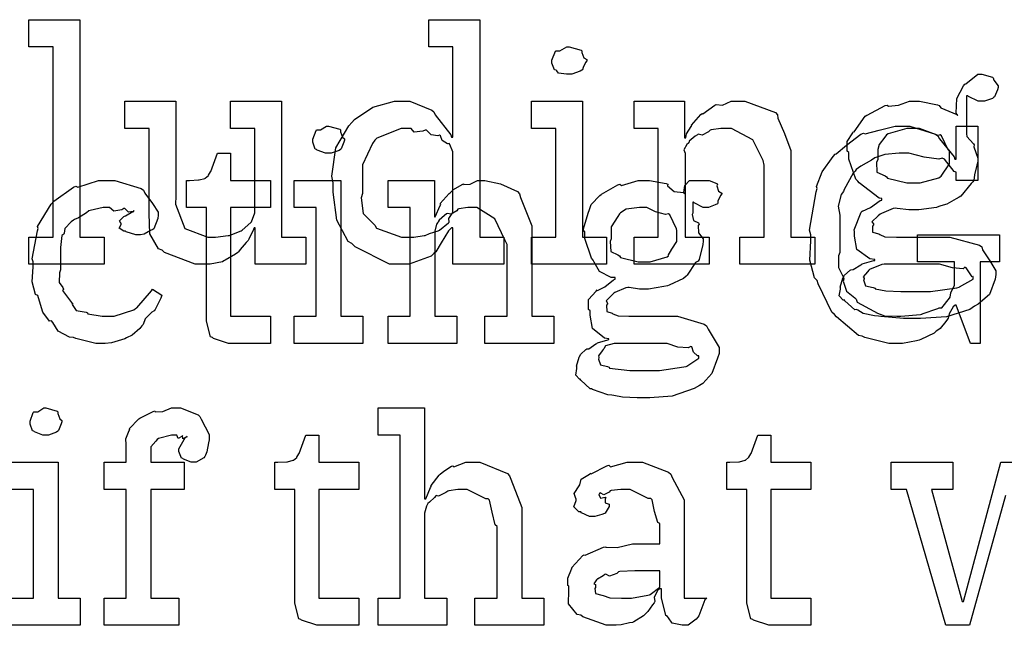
# Model space of a CAD drawing. Extents: x 0 to 8.5, y 0 to 11.
# Tile 191 of 256: x 5.368 to 5.872, y 2.059 to 2.369. Entities that reach past the tile are written whole.
import ezdxf

# ---------------------------------------------------------------- set-up
doc = ezdxf.new("R2010")
doc.units = 0
doc.layers.get('0').update_dxf_attribs({"linetype": 'CONTINUOUS'})

msp = doc.modelspace()

# ---------------------------------------------------------------- linework, layer by layer
at = {"color": 0}
for points in [[(5.37304, 2.25749), (5.38542, 2.25749), (5.38542, 2.35471), (5.37304, 2.35471), (5.37304, 2.3686), (5.39908, 2.3686), (5.39908, 2.25749), (5.41146, 2.25749), (5.41146, 2.2436), (5.37304, 2.2436), (5.37304, 2.25749)], [(5.56375, 2.2436), (5.55735, 2.2436), (5.53976, 2.2525), (5.53814, 2.25424), (5.53618, 2.25515), (5.53043, 2.26611), (5.5286, 2.28049), (5.5286, 2.28526), (5.52789, 2.28863), (5.52989, 2.30306), (5.53651, 2.31435), (5.53814, 2.31608), (5.53944, 2.31765), (5.54889, 2.32383), (5.56, 2.32693), (5.56375, 2.32693), (5.56782, 2.32693), (5.579, 2.32243), (5.58003, 2.3215), (5.58074, 2.31993), (5.58865, 2.30979), (5.58914, 2.30849), (5.58979, 2.30849), (5.58979, 2.35471), (5.57742, 2.35471), (5.57742, 2.3686), (5.60346, 2.3686), (5.60346, 2.25749), (5.61583, 2.25749), (5.61583, 2.2436), (5.58979, 2.2436), (5.58979, 2.26226), (5.58914, 2.26226), (5.58757, 2.26064), (5.58376, 2.25456), (5.58106, 2.25), (5.58003, 2.24903), (5.57867, 2.24767), (5.56743, 2.2436), (5.56375, 2.2436)], [(5.64925, 2.34082), (5.64785, 2.34082), (5.64367, 2.34131), (5.64285, 2.3425), (5.64253, 2.34278), (5.64176, 2.34293), (5.64035, 2.3464), (5.64035, 2.34754), (5.64035, 2.34799), (5.64035, 2.34799), (5.64214, 2.35243), (5.64253, 2.35275), (5.64253, 2.35275), (5.64447, 2.35275), (5.64806, 2.35471), (5.64925, 2.35471), (5.64925, 2.35471), (5.65539, 2.35308), (5.65576, 2.35275), (5.65565, 2.35189), (5.65674, 2.34907), (5.65815, 2.34825), (5.65815, 2.34799), (5.65815, 2.34754), (5.65761, 2.34679), (5.65642, 2.34412), (5.65597, 2.34299), (5.65576, 2.34278), (5.65483, 2.34229), (5.65061, 2.34082), (5.64925, 2.34082)], [(5.82428, 2.21582), (5.82004, 2.21582), (5.80849, 2.2169), (5.80735, 2.21712), (5.80533, 2.21724), (5.79943, 2.21838), (5.79676, 2.22006), (5.79606, 2.22038), (5.79519, 2.22032), (5.7901, 2.22487), (5.78976, 2.22538), (5.78928, 2.22526), (5.78717, 2.22738), (5.78782, 2.23079), (5.78782, 2.23188), (5.78765, 2.23193), (5.78907, 2.23649), (5.78933, 2.23687), (5.78933, 2.23687), (5.78993, 2.23807), (5.79281, 2.2405), (5.79324, 2.24078), (5.79324, 2.24078), (5.79432, 2.24089), (5.79833, 2.24337), (5.79889, 2.2436), (5.79904, 2.24382), (5.80485, 2.24544), (5.80539, 2.24556), (5.80539, 2.24599), (5.80296, 2.24636), (5.79617, 2.25114), (5.79497, 2.25803), (5.79497, 2.26031), (5.79492, 2.26124), (5.79839, 2.27029), (5.7991, 2.27094), (5.79921, 2.27078), (5.80317, 2.27257), (5.80811, 2.27615), (5.80908, 2.27636), (5.80908, 2.27724), (5.80772, 2.27729), (5.79747, 2.28515), (5.79671, 2.28614), (5.79574, 2.28711), (5.79215, 2.29731), (5.79215, 2.30067), (5.79135, 2.30143), (5.79129, 2.30626), (5.79411, 2.31076), (5.79454, 2.31153), (5.79492, 2.31136), (5.80051, 2.31922), (5.80126, 2.31976), (5.80143, 2.31982), (5.81071, 2.32471), (5.81168, 2.32497), (5.81239, 2.32433), (5.8176, 2.32497), (5.82308, 2.32693), (5.82493, 2.32693), (5.82829, 2.32693), (5.8374, 2.32514), (5.83838, 2.32476), (5.83914, 2.32346), (5.84728, 2.3201), (5.84793, 2.31956), (5.84694, 2.32086), (5.84728, 2.32829), (5.85081, 2.33479), (5.8514, 2.33561), (5.85189, 2.33578), (5.85801, 2.34082), (5.86008, 2.34082), (5.86008, 2.34082), (5.8655, 2.33919), (5.86594, 2.33886), (5.86621, 2.33763), (5.86854, 2.33485), (5.86854, 2.33388), (5.86817, 2.33279), (5.86654, 2.32921), (5.86615, 2.32889), (5.86561, 2.3284), (5.86143, 2.32693), (5.86008, 2.32693), (5.85829, 2.32693), (5.85331, 2.32932), (5.85292, 2.32975), (5.85226, 2.32975), (5.85226, 2.31022), (5.85238, 2.30897), (5.85585, 2.30518), (5.85618, 2.30458), (5.85596, 2.3036), (5.85813, 2.29785), (5.85813, 2.2959), (5.85753, 2.29432), (5.85644, 2.28922), (5.85596, 2.28646), (5.85553, 2.28569), (5.85465, 2.28494), (5.84933, 2.27843), (5.84858, 2.27789), (5.847, 2.27696), (5.84224, 2.27436), (5.83914, 2.27344), (5.83817, 2.27311), (5.83697, 2.27268), (5.8279, 2.27138), (5.82493, 2.27138), (5.82275, 2.27138), (5.81689, 2.27214), (5.81625, 2.27225), (5.81483, 2.27203), (5.80881, 2.26958), (5.80821, 2.26921), (5.80707, 2.26833), (5.80388, 2.26531), (5.80474, 2.26417), (5.80474, 2.26378), (5.80419, 2.26313), (5.80425, 2.25999), (5.80746, 2.25906), (5.808, 2.25879), (5.808, 2.25879), (5.81054, 2.25765), (5.81657, 2.25749), (5.81863, 2.25749), (5.83838, 2.25749), (5.84381, 2.25749), (5.85889, 2.25336), (5.86008, 2.2525), (5.8604, 2.25092), (5.86415, 2.24539), (5.86724, 2.24018), (5.86724, 2.23839), (5.86697, 2.236), (5.8641, 2.22819), (5.85818, 2.22314), (5.85639, 2.22211), (5.85406, 2.22054), (5.84212, 2.21664), (5.82872, 2.21582), (5.82428, 2.21582)], [(5.4636, 2.2436), (5.45801, 2.2436), (5.44233, 2.24957), (5.44125, 2.25076), (5.43924, 2.25142), (5.4349, 2.25906), (5.43451, 2.26947), (5.43451, 2.27289), (5.43451, 2.31304), (5.42215, 2.31304), (5.42215, 2.32693), (5.44819, 2.32693), (5.44819, 2.27832), (5.44792, 2.27431), (5.45281, 2.26183), (5.46446, 2.25749), (5.46837, 2.25749), (5.46837, 2.25749), (5.47493, 2.25825), (5.47553, 2.25836), (5.47592, 2.25846), (5.48156, 2.26069), (5.48204, 2.26096), (5.48204, 2.26096), (5.48649, 2.26486), (5.48682, 2.26531), (5.48682, 2.26531), (5.48856, 2.26986), (5.48856, 2.27138), (5.48856, 2.31304), (5.47618, 2.31304), (5.47618, 2.32693), (5.50222, 2.32693), (5.50222, 2.25749), (5.5146, 2.25749), (5.5146, 2.2436), (5.48876, 2.2436), (5.48876, 2.26226), (5.48812, 2.26226), (5.48785, 2.26139), (5.4854, 2.25635), (5.48508, 2.25575), (5.48406, 2.25467), (5.48112, 2.25108), (5.48019, 2.25), (5.47987, 2.24968), (5.47874, 2.24875), (5.47336, 2.24567), (5.47271, 2.24533), (5.472, 2.2449), (5.46565, 2.2436), (5.4636, 2.2436)], [(5.62993, 2.25749), (5.64231, 2.25749), (5.64231, 2.31304), (5.62993, 2.31304), (5.62993, 2.32693), (5.65597, 2.32693), (5.65597, 2.25749), (5.66835, 2.25749), (5.66835, 2.2436), (5.62993, 2.2436), (5.62993, 2.25749)], [(5.6824, 2.25749), (5.69476, 2.25749), (5.69476, 2.31304), (5.6824, 2.31304), (5.6824, 2.32693), (5.70822, 2.32693), (5.70822, 2.30826), (5.70888, 2.30826), (5.70888, 2.30826), (5.70915, 2.31022), (5.71153, 2.31401), (5.71192, 2.31456), (5.71181, 2.31461), (5.71658, 2.32021), (5.71712, 2.32064), (5.7175, 2.32047), (5.72358, 2.32493), (5.72428, 2.32519), (5.72428, 2.32519), (5.72754, 2.32497), (5.73193, 2.32693), (5.7334, 2.32693), (5.73899, 2.32693), (5.75461, 2.32118), (5.75575, 2.31999), (5.75586, 2.31825), (5.75928, 2.31039), (5.76247, 2.30181), (5.76247, 2.29893), (5.76247, 2.25749), (5.77485, 2.25749), (5.77485, 2.2436), (5.73643, 2.2436), (5.73643, 2.25749), (5.74881, 2.25749), (5.74881, 2.29417), (5.74837, 2.2966), (5.74311, 2.30724), (5.73221, 2.31304), (5.72863, 2.31304), (5.72678, 2.31304), (5.72185, 2.31233), (5.72125, 2.31218), (5.72049, 2.31131), (5.71718, 2.30963), (5.71517, 2.31006), (5.71474, 2.30979), (5.71365, 2.30903), (5.71056, 2.30653), (5.71029, 2.30572), (5.71018, 2.30544), (5.70942, 2.30479), (5.70785, 2.30208), (5.70844, 2.3004), (5.70844, 2.29981), (5.70844, 2.25749), (5.72081, 2.25749), (5.72081, 2.2436), (5.6824, 2.2436), (5.6824, 2.25749)], [(5.52621, 2.30035), (5.52468, 2.30035), (5.52046, 2.30197), (5.52013, 2.30231), (5.51942, 2.30246), (5.51818, 2.30593), (5.51818, 2.30707), (5.51818, 2.30751), (5.51818, 2.30751), (5.51981, 2.31196), (5.52013, 2.31228), (5.52013, 2.31228), (5.52203, 2.31228), (5.52512, 2.31424), (5.52621, 2.31424), (5.52621, 2.31424), (5.5319, 2.31261), (5.53228, 2.31228), (5.53228, 2.31136), (5.53342, 2.3086), (5.53444, 2.30778), (5.53444, 2.30751), (5.53444, 2.30707), (5.53396, 2.30604), (5.53261, 2.30263), (5.53228, 2.30231), (5.53163, 2.30181), (5.52756, 2.30035), (5.52621, 2.30035)], [(5.56787, 2.25749), (5.56982, 2.25749), (5.57503, 2.25825), (5.57568, 2.25836), (5.57568, 2.25836), (5.57781, 2.25933), (5.58231, 2.26069), (5.58285, 2.26096), (5.58285, 2.26096), (5.58751, 2.26471), (5.58783, 2.26508), (5.58783, 2.26508), (5.58778, 2.26693), (5.58979, 2.26997), (5.58979, 2.27094), (5.58979, 2.29958), (5.58979, 2.301), (5.58817, 2.30485), (5.58783, 2.30524), (5.58697, 2.30518), (5.58421, 2.30686), (5.58339, 2.30931), (5.58285, 2.30957), (5.58203, 2.30919), (5.57861, 2.30979), (5.57633, 2.31207), (5.57568, 2.31218), (5.57449, 2.31158), (5.57004, 2.31119), (5.56842, 2.31304), (5.56787, 2.31304), (5.56337, 2.31304), (5.55094, 2.308), (5.54986, 2.30697), (5.54867, 2.30533), (5.54357, 2.29438), (5.54357, 2.29069), (5.54357, 2.27983), (5.54281, 2.27756), (5.54394, 2.26958), (5.54878, 2.2646), (5.54986, 2.26357), (5.55078, 2.26204), (5.56358, 2.25749), (5.56787, 2.25749)], [(5.81722, 2.20313), (5.81267, 2.20313), (5.80035, 2.20622), (5.79899, 2.20682), (5.7971, 2.20719), (5.78586, 2.21669), (5.78489, 2.21789), (5.78342, 2.21903), (5.77653, 2.23356), (5.77599, 2.23525), (5.77453, 2.23665), (5.77214, 2.24576), (5.77274, 2.25549), (5.77274, 2.25868), (5.77208, 2.26096), (5.77544, 2.28065), (5.77599, 2.28233), (5.77561, 2.28326), (5.77849, 2.29075), (5.78413, 2.29872), (5.7851, 2.29992), (5.7856, 2.30003), (5.79096, 2.30447), (5.79824, 2.31), (5.79964, 2.31054), (5.80046, 2.31033), (5.80772, 2.31207), (5.81581, 2.31424), (5.81853, 2.31424), (5.82329, 2.31424), (5.83649, 2.31011), (5.83762, 2.30925), (5.83849, 2.30767), (5.84597, 2.2985), (5.84631, 2.29731), (5.84694, 2.29731), (5.84694, 2.31424), (5.85801, 2.31424), (5.85801, 2.28646), (5.84694, 2.28646), (5.84694, 2.29058), (5.84592, 2.29107), (5.84099, 2.29736), (5.83979, 2.29775), (5.83817, 2.29725), (5.83068, 2.29829), (5.82286, 2.30035), (5.82026, 2.30035), (5.81782, 2.30035), (5.8106, 2.29975), (5.80653, 2.29839), (5.8055, 2.29796), (5.80371, 2.29682), (5.79829, 2.29368), (5.79596, 2.29194), (5.79531, 2.29124), (5.79443, 2.29015), (5.78976, 2.28185), (5.78944, 2.28082), (5.78831, 2.27924), (5.78668, 2.27333), (5.78749, 2.26872), (5.78749, 2.26714), (5.78749, 2.24957), (5.78678, 2.24794), (5.78694, 2.24192), (5.78928, 2.23714), (5.78965, 2.23611), (5.78917, 2.23486), (5.79096, 2.22982), (5.79525, 2.22646), (5.79596, 2.22569), (5.79639, 2.22428), (5.80496, 2.21963), (5.80593, 2.21918), (5.80588, 2.21897), (5.81039, 2.21729), (5.81663, 2.21701), (5.81874, 2.21701), (5.81874, 2.21701), (5.82872, 2.21793), (5.82958, 2.2181), (5.82964, 2.21821), (5.83762, 2.22103), (5.83826, 2.22136), (5.83968, 2.22136), (5.84358, 2.22624), (5.84392, 2.22678), (5.84392, 2.22678), (5.84435, 2.22906), (5.84608, 2.23292), (5.84608, 2.23415), (5.84608, 2.24479), (5.82721, 2.24479), (5.82721, 2.25868), (5.86908, 2.25868), (5.86908, 2.24479), (5.85932, 2.24479), (5.85932, 2.20313), (5.85433, 2.20313), (5.84694, 2.22265), (5.84651, 2.22265), (5.84554, 2.22179), (5.84337, 2.21832), (5.84299, 2.21604), (5.84261, 2.2155), (5.84174, 2.21425), (5.83886, 2.21067), (5.83708, 2.20964), (5.83653, 2.20921), (5.83578, 2.20828), (5.82889, 2.20518), (5.82807, 2.20486), (5.82667, 2.20443), (5.81956, 2.20313), (5.81722, 2.20313)], [(5.82514, 2.28526), (5.82856, 2.28526), (5.83806, 2.28782), (5.83882, 2.28831), (5.83936, 2.28863), (5.84358, 2.29492), (5.84358, 2.29699), (5.84358, 2.30132), (5.84293, 2.30208), (5.83957, 2.30931), (5.83882, 2.30979), (5.83783, 2.30946), (5.82829, 2.31304), (5.82514, 2.31304), (5.82172, 2.31304), (5.81222, 2.31033), (5.81147, 2.30979), (5.81054, 2.30854), (5.80761, 2.30485), (5.80692, 2.30225), (5.80692, 2.30132), (5.80692, 2.29699), (5.80621, 2.29574), (5.80647, 2.29064), (5.81071, 2.28885), (5.81147, 2.28831), (5.81196, 2.28754), (5.82183, 2.28526), (5.82514, 2.28526)], [(5.47792, 2.20313), (5.47515, 2.20313), (5.46733, 2.20568), (5.46685, 2.20617), (5.46582, 2.20649), (5.46382, 2.21442), (5.46382, 2.21701), (5.46382, 2.27257), (5.45361, 2.27257), (5.45361, 2.28646), (5.45514, 2.28646), (5.45514, 2.28646), (5.45979, 2.28668), (5.46013, 2.28668), (5.46013, 2.28668), (5.46294, 2.28749), (5.46317, 2.28754), (5.46317, 2.2876), (5.46479, 2.28896), (5.4649, 2.28907), (5.4649, 2.28907), (5.46588, 2.29085), (5.46599, 2.29101), (5.46946, 2.30035), (5.47618, 2.30035), (5.47618, 2.28646), (5.49658, 2.28646), (5.49658, 2.27257), (5.47618, 2.27257), (5.47618, 2.21701), (5.49658, 2.21701), (5.49658, 2.20313), (5.49571, 2.20313), (5.49376, 2.20313), (5.49311, 2.20313), (5.49197, 2.20313), (5.48936, 2.20313), (5.48856, 2.20313), (5.48725, 2.20313), (5.48432, 2.20313), (5.48335, 2.20313), (5.48199, 2.20313), (5.47889, 2.20313), (5.47792, 2.20313)], [(5.41108, 2.20313), (5.40728, 2.20313), (5.39697, 2.20568), (5.39589, 2.20617), (5.39382, 2.20637), (5.38797, 2.20942), (5.38536, 2.21376), (5.3846, 2.21463), (5.38363, 2.21457), (5.38026, 2.21918), (5.37804, 2.2264), (5.37765, 2.22765), (5.37646, 2.22808), (5.37468, 2.23454), (5.37528, 2.24224), (5.37528, 2.24479), (5.37468, 2.24642), (5.37744, 2.26069), (5.37788, 2.26193), (5.3775, 2.26297), (5.38444, 2.27431), (5.38525, 2.27518), (5.38579, 2.27588), (5.39583, 2.28299), (5.39697, 2.28342), (5.39806, 2.28304), (5.40864, 2.28646), (5.41217, 2.28646), (5.41704, 2.28646), (5.4305, 2.28233), (5.43169, 2.28147), (5.43224, 2.27989), (5.43619, 2.27468), (5.43907, 2.27018), (5.43907, 2.26867), (5.43896, 2.26704), (5.4369, 2.26172), (5.43647, 2.26129), (5.43528, 2.26079), (5.43192, 2.259), (5.43012, 2.25868), (5.42953, 2.25868), (5.42774, 2.25868), (5.42275, 2.26014), (5.42236, 2.26042), (5.4215, 2.26053), (5.41917, 2.2621), (5.42019, 2.26394), (5.42019, 2.26454), (5.42003, 2.26454), (5.41932, 2.26585), (5.4216, 2.26801), (5.42193, 2.26824), (5.42193, 2.26824), (5.42247, 2.26839), (5.42617, 2.27051), (5.42671, 2.27061), (5.42671, 2.27106), (5.42638, 2.27061), (5.42404, 2.27013), (5.42204, 2.27208), (5.4215, 2.27214), (5.42051, 2.27143), (5.4165, 2.27078), (5.41422, 2.27257), (5.41347, 2.27257), (5.41103, 2.27257), (5.40446, 2.27115), (5.40369, 2.27083), (5.40256, 2.26981), (5.39849, 2.26725), (5.39638, 2.26654), (5.39589, 2.26606), (5.39458, 2.26525), (5.39139, 2.26183), (5.39117, 2.25956), (5.3909, 2.2589), (5.38986, 2.25825), (5.38917, 2.25222), (5.38917, 2.25022), (5.38917, 2.24067), (5.38867, 2.23921), (5.38861, 2.23432), (5.3904, 2.23167), (5.39068, 2.2309), (5.39025, 2.23019), (5.39492, 2.22407), (5.39546, 2.22353), (5.39518, 2.22304), (5.39729, 2.22), (5.40229, 2.21907), (5.40306, 2.21875), (5.40315, 2.21832), (5.41054, 2.21701), (5.41303, 2.21701), (5.41667, 2.21701), (5.42671, 2.22026), (5.42757, 2.22092), (5.42817, 2.22125), (5.43571, 2.22993), (5.43625, 2.2309), (5.44103, 2.22786), (5.44054, 2.22629), (5.43756, 2.22049), (5.43712, 2.21983), (5.43582, 2.21912), (5.43257, 2.21571), (5.43143, 2.21272), (5.43083, 2.21203), (5.42974, 2.21078), (5.42589, 2.20736), (5.42296, 2.20594), (5.42215, 2.20551), (5.42042, 2.20497), (5.41531, 2.20344), (5.41211, 2.20313), (5.41108, 2.20313)], [(5.50863, 2.21701), (5.51992, 2.21701), (5.51992, 2.27257), (5.50863, 2.27257), (5.50863, 2.28646), (5.5325, 2.28646), (5.5325, 2.21701), (5.54378, 2.21701), (5.54378, 2.20313), (5.50863, 2.20313), (5.50863, 2.21701)], [(5.55669, 2.21701), (5.56799, 2.21701), (5.56799, 2.27257), (5.55669, 2.27257), (5.55669, 2.28646), (5.58035, 2.28646), (5.58035, 2.26779), (5.58078, 2.26779), (5.58078, 2.26779), (5.58328, 2.27354), (5.58361, 2.27408), (5.58333, 2.27458), (5.58789, 2.27974), (5.58838, 2.28017), (5.58838, 2.28017), (5.59, 2.28179), (5.59446, 2.28444), (5.59511, 2.28472), (5.59521, 2.2844), (5.59858, 2.2845), (5.60232, 2.28646), (5.60357, 2.28646), (5.60618, 2.28646), (5.61404, 2.28472), (5.62272, 2.28071), (5.62375, 2.27951), (5.62435, 2.27778), (5.63004, 2.26329), (5.63004, 2.25846), (5.63004, 2.21701), (5.64133, 2.21701), (5.64133, 2.20313), (5.60618, 2.20313), (5.60618, 2.21701), (5.61746, 2.21701), (5.61746, 2.25369), (5.61638, 2.25612), (5.61122, 2.26676), (5.60206, 2.27257), (5.59901, 2.27257), (5.59733, 2.27257), (5.59283, 2.27186), (5.59229, 2.27171), (5.59179, 2.27089), (5.58897, 2.26915), (5.58681, 2.26958), (5.58643, 2.26932), (5.58556, 2.2685), (5.58279, 2.26606), (5.58225, 2.26525), (5.58208, 2.26497), (5.58138, 2.26406), (5.58057, 2.26053), (5.58057, 2.25933), (5.58057, 2.21701), (5.59185, 2.21701), (5.59185, 2.20313), (5.55669, 2.20313), (5.55669, 2.21701)], [(5.68658, 2.17535), (5.68403, 2.17535), (5.67654, 2.17567), (5.67204, 2.17643), (5.67096, 2.17665), (5.669, 2.17676), (5.66118, 2.17958), (5.66054, 2.1799), (5.65989, 2.17985), (5.65517, 2.1844), (5.65489, 2.1849), (5.65446, 2.18479), (5.65256, 2.1869), (5.65315, 2.19032), (5.65315, 2.1914), (5.65294, 2.19151), (5.65424, 2.19601), (5.65446, 2.1964), (5.65446, 2.1964), (5.65511, 2.1976), (5.65776, 2.20003), (5.65815, 2.20031), (5.65815, 2.20031), (5.65918, 2.20042), (5.66287, 2.2029), (5.66336, 2.20313), (5.66363, 2.20335), (5.66889, 2.20497), (5.66943, 2.20508), (5.66943, 2.20551), (5.66721, 2.20589), (5.66114, 2.21067), (5.65989, 2.21756), (5.65989, 2.21983), (5.65907, 2.22049), (5.65913, 2.22553), (5.66292, 2.22982), (5.66357, 2.23047), (5.66374, 2.23025), (5.66737, 2.2321), (5.67182, 2.23568), (5.67269, 2.23589), (5.67269, 2.23676), (5.67068, 2.23676), (5.66471, 2.23981), (5.66206, 2.24468), (5.6614, 2.24567), (5.66064, 2.24664), (5.65728, 2.25683), (5.65728, 2.26019), (5.65636, 2.26112), (5.65907, 2.27029), (5.65944, 2.27106), (5.65944, 2.27106), (5.66043, 2.27408), (5.66488, 2.27875), (5.66553, 2.27929), (5.66581, 2.27935), (5.67415, 2.28424), (5.67507, 2.2845), (5.67594, 2.28386), (5.6844, 2.28646), (5.68722, 2.28646), (5.69032, 2.28646), (5.69874, 2.28483), (5.6996, 2.2845), (5.69954, 2.28364), (5.7029, 2.28082), (5.70768, 2.28022), (5.70828, 2.27974), (5.70774, 2.28028), (5.70828, 2.2839), (5.71072, 2.28646), (5.71153, 2.28646), (5.71153, 2.28646), (5.71739, 2.28646), (5.71935, 2.28646), (5.72076, 2.28646), (5.72461, 2.28483), (5.72499, 2.2845), (5.72472, 2.28375), (5.72547, 2.28093), (5.72715, 2.27989), (5.72715, 2.27951), (5.72651, 2.27875), (5.72521, 2.27588), (5.72515, 2.27474), (5.72499, 2.27453), (5.7239, 2.27403), (5.72049, 2.27257), (5.71935, 2.27257), (5.71772, 2.27257), (5.71317, 2.27496), (5.71283, 2.27539), (5.7124, 2.27539), (5.7124, 2.26975), (5.71203, 2.26899), (5.71268, 2.2659), (5.71533, 2.26471), (5.71565, 2.26411), (5.71506, 2.2634), (5.71539, 2.2596), (5.71761, 2.25651), (5.71761, 2.25543), (5.71744, 2.25364), (5.7156, 2.24599), (5.71522, 2.24522), (5.71376, 2.24447), (5.70958, 2.23796), (5.70893, 2.23742), (5.70768, 2.23639), (5.70031, 2.23296), (5.69938, 2.23264), (5.69754, 2.23221), (5.68978, 2.2309), (5.68722, 2.2309), (5.68522, 2.2309), (5.67985, 2.23167), (5.67919, 2.23178), (5.67811, 2.23156), (5.67258, 2.22911), (5.67204, 2.22874), (5.67101, 2.22786), (5.66813, 2.22483), (5.66878, 2.22368), (5.66878, 2.22331), (5.66829, 2.2226), (5.6684, 2.21951), (5.67111, 2.21858), (5.6716, 2.21832), (5.6716, 2.21832), (5.67421, 2.21718), (5.67974, 2.21701), (5.68158, 2.21701), (5.6996, 2.21701), (5.70454, 2.21701), (5.71826, 2.21289), (5.71935, 2.21203), (5.72017, 2.21044), (5.72586, 2.20107), (5.72586, 2.19792), (5.72504, 2.19553), (5.72211, 2.18772), (5.7175, 2.18267), (5.71588, 2.18164), (5.71311, 2.18007), (5.70193, 2.17617), (5.69038, 2.17535), (5.68658, 2.17535)], [(5.68744, 2.24479), (5.6906, 2.24479), (5.69933, 2.24735), (5.70003, 2.24783), (5.69982, 2.24804), (5.70161, 2.25125), (5.70415, 2.25521), (5.70415, 2.25651), (5.70415, 2.26085), (5.704, 2.26161), (5.70068, 2.26882), (5.70003, 2.26932), (5.69846, 2.26899), (5.69331, 2.27046), (5.68892, 2.27257), (5.68744, 2.27257), (5.68517, 2.27257), (5.67839, 2.27175), (5.67551, 2.26986), (5.67486, 2.26932), (5.6741, 2.26796), (5.67074, 2.26264), (5.67074, 2.26085), (5.67074, 2.25651), (5.67014, 2.25521), (5.67046, 2.25017), (5.67415, 2.24837), (5.67486, 2.24783), (5.67551, 2.24707), (5.68446, 2.24479), (5.68744, 2.24479)], [(5.79997, 2.23622), (5.79964, 2.23557), (5.80067, 2.23264), (5.80464, 2.23172), (5.80561, 2.23144), (5.80567, 2.23101), (5.81104, 2.22993), (5.81868, 2.22971), (5.82124, 2.22971), (5.82904, 2.22971), (5.83393, 2.22971), (5.84739, 2.23156), (5.84858, 2.23188), (5.84874, 2.23204), (5.85574, 2.236), (5.85574, 2.23731), (5.85525, 2.23719), (5.85211, 2.24181), (5.8514, 2.24208), (5.85053, 2.24132), (5.84521, 2.24169), (5.83843, 2.2436), (5.83621, 2.2436), (5.81017, 2.2436), (5.80908, 2.24343), (5.80274, 2.24089), (5.80236, 2.24056), (5.80165, 2.23975), (5.79953, 2.23719), (5.79997, 2.23649), (5.79997, 2.23622)], [(5.66444, 2.19575), (5.66422, 2.19499), (5.66525, 2.19217), (5.66878, 2.19125), (5.66965, 2.19097), (5.66976, 2.19054), (5.68024, 2.18924), (5.68375, 2.18924), (5.69092, 2.18924), (5.69542, 2.18924), (5.70785, 2.19108), (5.70893, 2.1914), (5.70942, 2.19157), (5.71544, 2.19553), (5.71544, 2.19683), (5.71479, 2.19678), (5.71272, 2.19862), (5.71186, 2.20139), (5.71132, 2.20161), (5.71001, 2.2009), (5.70469, 2.20122), (5.69922, 2.20313), (5.69743, 2.20313), (5.67378, 2.20313), (5.67225, 2.20301), (5.66781, 2.20188), (5.66694, 2.20042), (5.66661, 2.20008), (5.66601, 2.19928), (5.66422, 2.19672), (5.66444, 2.19601), (5.66444, 2.19575)], [(5.38172, 2.15625), (5.38021, 2.15625), (5.37597, 2.15788), (5.37565, 2.15821), (5.37494, 2.15836), (5.37369, 2.16183), (5.37369, 2.16297), (5.37369, 2.16342), (5.37369, 2.16342), (5.37532, 2.16786), (5.37565, 2.16818), (5.37565, 2.16818), (5.37756, 2.16818), (5.38064, 2.17014), (5.38172, 2.17014), (5.38172, 2.17014), (5.38743, 2.16851), (5.38781, 2.16818), (5.38781, 2.16726), (5.38894, 2.1645), (5.38997, 2.16368), (5.38997, 2.16342), (5.38997, 2.16297), (5.38949, 2.16194), (5.38813, 2.15853), (5.38781, 2.15821), (5.38715, 2.15771), (5.38308, 2.15625), (5.38172, 2.15625)], [(5.41157, 2.07292), (5.42285, 2.07292), (5.42285, 2.12847), (5.41157, 2.12847), (5.41157, 2.14236), (5.42285, 2.14236), (5.42285, 2.15147), (5.42285, 2.15147), (5.42269, 2.15429), (5.42426, 2.15853), (5.42458, 2.15907), (5.42437, 2.15944), (5.42925, 2.16456), (5.42979, 2.16493), (5.42979, 2.16493), (5.43186, 2.16596), (5.43664, 2.1684), (5.43739, 2.16863), (5.43756, 2.16818), (5.44151, 2.16824), (5.4459, 2.17014), (5.44738, 2.17014), (5.45063, 2.17014), (5.45958, 2.16656), (5.46039, 2.16581), (5.46115, 2.16433), (5.46517, 2.15653), (5.46517, 2.15386), (5.46479, 2.15235), (5.46397, 2.14774), (5.46332, 2.14594), (5.463, 2.1454), (5.4624, 2.14464), (5.45861, 2.14236), (5.45736, 2.14236), (5.45594, 2.14236), (5.45204, 2.14399), (5.45171, 2.14432), (5.45101, 2.14447), (5.44976, 2.14794), (5.44976, 2.14908), (5.44965, 2.14919), (5.45318, 2.15517), (5.45389, 2.15539), (5.45389, 2.1556), (5.4535, 2.15517), (5.45176, 2.15429), (5.45156, 2.15603), (5.4515, 2.15603), (5.45117, 2.15554), (5.44938, 2.15451), (5.44868, 2.15625), (5.44846, 2.15625), (5.44601, 2.15625), (5.43924, 2.15446), (5.43869, 2.15408), (5.43788, 2.15315), (5.43544, 2.15028), (5.43544, 2.14908), (5.43544, 2.14865), (5.43544, 2.14236), (5.45236, 2.14236), (5.45236, 2.12847), (5.43544, 2.12847), (5.43544, 2.07292), (5.44976, 2.07292), (5.44976, 2.05903), (5.41157, 2.05903), (5.41157, 2.07292)], [(5.5516, 2.07292), (5.56288, 2.07292), (5.56288, 2.15625), (5.5516, 2.15625), (5.5516, 2.17014), (5.57525, 2.17014), (5.57525, 2.12369), (5.5759, 2.12369), (5.5759, 2.12369), (5.5784, 2.12944), (5.57872, 2.12999), (5.57861, 2.13049), (5.58279, 2.13585), (5.58328, 2.13629), (5.58328, 2.13629), (5.58513, 2.13781), (5.58914, 2.1404), (5.58979, 2.14063), (5.59022, 2.13997), (5.5964, 2.14236), (5.59847, 2.14236), (5.60351, 2.14236), (5.61762, 2.13661), (5.61865, 2.13542), (5.61942, 2.13368), (5.62494, 2.11919), (5.62494, 2.11436), (5.62494, 2.07292), (5.63624, 2.07292), (5.63624, 2.05903), (5.60107, 2.05903), (5.60107, 2.07292), (5.61236, 2.07292), (5.61236, 2.1096), (5.61143, 2.11046), (5.60986, 2.11681), (5.60856, 2.12294), (5.60781, 2.12369), (5.60656, 2.12375), (5.59706, 2.12847), (5.59392, 2.12847), (5.59224, 2.12847), (5.58772, 2.12776), (5.58718, 2.12761), (5.5861, 2.12685), (5.58236, 2.12506), (5.58128, 2.12537), (5.58111, 2.12522), (5.58035, 2.12435), (5.57781, 2.12196), (5.57693, 2.12121), (5.57676, 2.12088), (5.57628, 2.11996), (5.57525, 2.11643), (5.57525, 2.11524), (5.57525, 2.07292), (5.58675, 2.07292), (5.58675, 2.05903), (5.5516, 2.05903), (5.5516, 2.07292)], [(5.52306, 2.05903), (5.52029, 2.05903), (5.51247, 2.06158), (5.51199, 2.06207), (5.51096, 2.06239), (5.50896, 2.07032), (5.50896, 2.07292), (5.50896, 2.12847), (5.49875, 2.12847), (5.49875, 2.14236), (5.50028, 2.14236), (5.50028, 2.14236), (5.50493, 2.14258), (5.50526, 2.14258), (5.50526, 2.14258), (5.50808, 2.14339), (5.50831, 2.14344), (5.50831, 2.1435), (5.50993, 2.14486), (5.51004, 2.14497), (5.51004, 2.14497), (5.51101, 2.14675), (5.51112, 2.14692), (5.5146, 2.15625), (5.52132, 2.15625), (5.52132, 2.14236), (5.54172, 2.14236), (5.54172, 2.12847), (5.52132, 2.12847), (5.52132, 2.07292), (5.54172, 2.07292), (5.54172, 2.05903), (5.54085, 2.05903), (5.5389, 2.05903), (5.53825, 2.05903), (5.53711, 2.05903), (5.5345, 2.05903), (5.53369, 2.05903), (5.53239, 2.05903), (5.52946, 2.05903), (5.52849, 2.05903), (5.52713, 2.05903), (5.52403, 2.05903), (5.52306, 2.05903)], [(5.75407, 2.05903), (5.75131, 2.05903), (5.74349, 2.06158), (5.743, 2.06207), (5.74197, 2.06239), (5.73996, 2.07032), (5.73996, 2.07292), (5.73996, 2.12847), (5.72976, 2.12847), (5.72976, 2.14236), (5.73128, 2.14236), (5.73128, 2.14236), (5.73594, 2.14258), (5.73628, 2.14258), (5.73628, 2.14258), (5.7391, 2.14339), (5.73931, 2.14344), (5.73931, 2.1435), (5.74094, 2.14486), (5.74104, 2.14497), (5.74104, 2.14497), (5.74203, 2.14675), (5.74214, 2.14692), (5.74561, 2.15625), (5.75233, 2.15625), (5.75233, 2.14236), (5.77274, 2.14236), (5.77274, 2.12847), (5.75233, 2.12847), (5.75233, 2.07292), (5.77274, 2.07292), (5.77274, 2.05903), (5.77186, 2.05903), (5.76992, 2.05903), (5.76926, 2.05903), (5.76812, 2.05903), (5.76551, 2.05903), (5.76471, 2.05903), (5.7634, 2.05903), (5.76047, 2.05903), (5.7595, 2.05903), (5.75814, 2.05903), (5.75504, 2.05903), (5.75407, 2.05903)], [(5.36415, 2.07292), (5.37543, 2.07292), (5.37543, 2.12847), (5.36415, 2.12847), (5.36415, 2.14236), (5.38803, 2.14236), (5.38803, 2.07292), (5.39931, 2.07292), (5.39931, 2.05903), (5.36415, 2.05903), (5.36415, 2.07292)], [(5.67247, 2.05903), (5.66813, 2.05903), (5.65614, 2.06338), (5.65511, 2.06424), (5.65332, 2.06461), (5.64882, 2.06999), (5.64903, 2.07676), (5.64903, 2.079), (5.64849, 2.07932), (5.64849, 2.08317), (5.65044, 2.08768), (5.65076, 2.08832), (5.65056, 2.0886), (5.65614, 2.09463), (5.65685, 2.09506), (5.65744, 2.09483), (5.66678, 2.09896), (5.66792, 2.09918), (5.66792, 2.09896), (5.67372, 2.09879), (5.68153, 2.10069), (5.68419, 2.10069), (5.69547, 2.10069), (5.69547, 2.11111), (5.69444, 2.11165), (5.69276, 2.11724), (5.69168, 2.12321), (5.69092, 2.12392), (5.68951, 2.12392), (5.68044, 2.12847), (5.67746, 2.12847), (5.67562, 2.12847), (5.67063, 2.12793), (5.67008, 2.12782), (5.66965, 2.12711), (5.66694, 2.12565), (5.66499, 2.12668), (5.66465, 2.12651), (5.66465, 2.12631), (5.66444, 2.12592), (5.66515, 2.12403), (5.66764, 2.12457), (5.66792, 2.12435), (5.66754, 2.12392), (5.66764, 2.12158), (5.66965, 2.12093), (5.66965, 2.12067), (5.6696, 2.11968), (5.66764, 2.11643), (5.66726, 2.1161), (5.66585, 2.11572), (5.66233, 2.11458), (5.66118, 2.11458), (5.65967, 2.11458), (5.65549, 2.1166), (5.65511, 2.11697), (5.65414, 2.11708), (5.65158, 2.11963), (5.65272, 2.12289), (5.65272, 2.12392), (5.65256, 2.12392), (5.65175, 2.12636), (5.65435, 2.13032), (5.65468, 2.13086), (5.65457, 2.13092), (5.65539, 2.13368), (5.65967, 2.13629), (5.66032, 2.13672), (5.66049, 2.1365), (5.66851, 2.14063), (5.66943, 2.14085), (5.67031, 2.14008), (5.67893, 2.14236), (5.68181, 2.14236), (5.68664, 2.14236), (5.69993, 2.13732), (5.70111, 2.13629), (5.70193, 2.13465), (5.70806, 2.12321), (5.70806, 2.11936), (5.70806, 2.07292), (5.71957, 2.07292), (5.71853, 2.072), (5.71544, 2.06386), (5.715, 2.06315), (5.71419, 2.06213), (5.71007, 2.05903), (5.70871, 2.05903), (5.70697, 2.05903), (5.70182, 2.06017), (5.69993, 2.06282), (5.69938, 2.06358), (5.69868, 2.06401), (5.69635, 2.07314), (5.69635, 2.07617), (5.69635, 2.07769), (5.69547, 2.07769), (5.6945, 2.07693), (5.69265, 2.07346), (5.69293, 2.07113), (5.69265, 2.07053), (5.69185, 2.06944), (5.6894, 2.06603), (5.68842, 2.065), (5.6881, 2.06467), (5.68722, 2.06381), (5.68224, 2.06087), (5.68158, 2.06054), (5.68012, 2.06022), (5.67578, 2.05925), (5.67329, 2.05903), (5.67247, 2.05903)], [(5.6779, 2.07292), (5.68099, 2.07292), (5.6894, 2.07437), (5.69026, 2.07465), (5.69054, 2.07482), (5.69547, 2.07861), (5.69547, 2.07986), (5.69547, 2.08681), (5.68549, 2.08681), (5.68272, 2.08681), (5.67518, 2.08649), (5.67443, 2.08637), (5.67356, 2.08556), (5.66982, 2.08415), (5.66792, 2.08524), (5.66749, 2.08507), (5.66661, 2.08436), (5.66368, 2.08257), (5.66379, 2.0829), (5.66379, 2.0829), (5.66325, 2.08231), (5.66189, 2.08024), (5.66271, 2.07997), (5.66271, 2.07986), (5.66271, 2.07835), (5.66233, 2.07785), (5.66271, 2.07531), (5.66596, 2.07449), (5.66661, 2.07422), (5.66661, 2.07422), (5.66992, 2.07308), (5.67589, 2.07292), (5.6779, 2.07292)]]:
    msp.add_lwpolyline(points, close=True, dxfattribs=at)
msp.add_lwpolyline([(5.87224, 2.12543), (5.85379, 2.05903), (5.84164, 2.05903), (5.82167, 2.12847), (5.82167, 2.12847), (5.81386, 2.12847), (5.81386, 2.14236), (5.84532, 2.14236), (5.84532, 2.12847), (5.83447, 2.12847), (5.8501, 2.07118), (5.85075, 2.07118), (5.86985, 2.14236), (5.88049, 2.14236)], dxfattribs=at)

doc.saveas('drawing.dxf')
